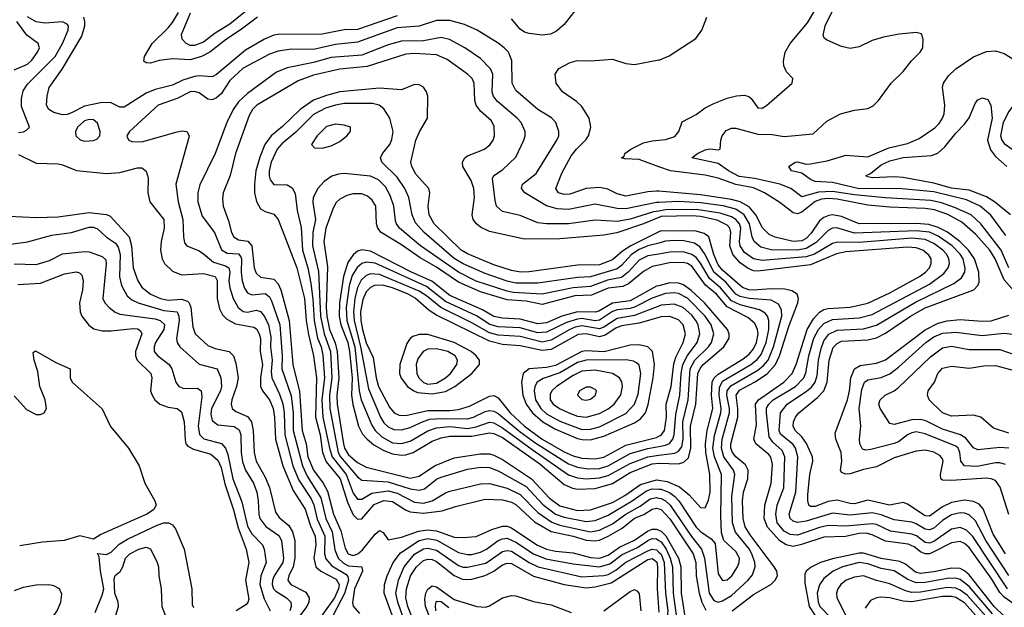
# Model space of a CAD drawing. Header units: inches. Extents: x 884549 to 1028252, y 526810 to 653624.
# Tile 117 of 256: x 947095 to 951570, y 555966 to 558638. Entities that reach past the tile are written whole.
import ezdxf

# ---------------------------------------------------------------- set-up
doc = ezdxf.new("R2010")
doc.units = ezdxf.units.IN
doc.header["$MEASUREMENT"] = 0
doc.layers.add('A9545', color=7, linetype='Continuous')
doc.layers.add('A9555', color=7, linetype='Continuous')

msp = doc.modelspace()

# ---------------------------------------------------------------- linework, layer by layer
at = {"layer": 'A9545', "color": 5}
for points, elevation in [([(948170, 558714.3), (948050, 558618.3), (947983.1, 558576.9), (947930, 558536.4), (947890, 558519.9), (947870, 558521.1), (947850, 558531.4), (947832.8, 558550), (947830.9, 558570), (947870.8, 558669.2)], 2960), ([(949650, 558718.8), (949570, 558616.2), (949534.5, 558585.5), (949507.3, 558572.7), (949470, 558568.1), (949410, 558574.4), (949390, 558580.7), (949370, 558595.6), (949330, 558641.2)], 3020), ([(947090, 558124.8), (947111.5, 558128.5), (947125.1, 558134.9), (947139.6, 558150), (947103.1, 558243.1), (947102.5, 558277.5), (947110, 558314.9), (947130, 558344.8), (947255.5, 558470), (947289.3, 558530), (947314.6, 558590), (947316.4, 558610), (947310, 558617.9), (947288.9, 558628.9), (947210, 558622.4), (947170, 558627.5), (947130, 558650.6)], 3040), ([(948810, 558654.8), (948630, 558593.5), (948570, 558592.2), (948470, 558571.8), (948270, 558571.2), (948250, 558567.5), (948207, 558550), (948120.7, 558499.3), (947990, 558388.1), (947970, 558378.7), (947910, 558382.6), (947890, 558379.2), (947836.7, 558363.3), (947790, 558340.9), (947710, 558321.1), (947670, 558303.9), (947570, 558240.8), (947550, 558239.5), (947510, 558260.4), (947470, 558261.6), (947390, 558244.9), (947330, 558214.5), (947310, 558206.7), (947290, 558205.5), (947250, 558216.2), (947226.4, 558230), (947215.8, 558250), (947219.1, 558290), (947228.1, 558330), (947287.3, 558412.7), (947376.4, 558563.6), (947390.3, 558610), (947391.5, 558630), (947386.9, 558650)], 3020), ([(950000, 557807.3), (949990, 557806.9), (949850, 557777.8), (949810, 557780.2), (949710, 557799.2), (949590, 557774.5), (949538.2, 557778.2), (949490, 557791.2), (949391.4, 557850), (949376.3, 557870), (949380.5, 557890), (949441.8, 557938.2), (949536.3, 558090), (949545, 558110), (949546, 558130), (949532.2, 558170), (949512.3, 558192.3), (949449.3, 558229.3), (949350, 558315.8), (949332.5, 558350), (949332.1, 558452.1), (949315.9, 558490), (949297.1, 558510), (949270, 558531.5), (949174, 558590), (949115.9, 558615.9), (949050, 558634.3), (948990, 558634.9), (948910, 558607.9), (948810, 558601.6), (948630, 558536.2), (948530, 558524.4), (948430, 558502.5), (948330, 558503.9), (948270, 558494.3), (948230, 558481), (948110, 558417.1), (948050, 558362), (948010, 558300.8), (947990, 558282), (947970, 558273.8), (947950, 558276.8), (947910, 558305), (947890, 558310.8), (947870, 558309.9), (947810, 558279.6), (947724.5, 558250), (947594.4, 558130), (947582, 558110), (947583.4, 558103.4), (947590.8, 558090), (947604.7, 558084.7), (947650, 558083.2), (947810, 558128.3), (947832.9, 558132.9), (947854.4, 558130), (947864.4, 558110), (947862.9, 558102.9), (947804.1, 557890), (947815.7, 557810), (947836.7, 557730), (947838.6, 557650), (947843.8, 557623.8), (947854, 557610), (947910, 557586.4), (947930, 557573.3), (947975.2, 557535.2), (948030, 557519.2), (948045, 557510), (948050.3, 557490), (948045.3, 557450), (948050, 557418.9), (948065.4, 557370), (948088.3, 557330), (948110.4, 557310.4), (948130, 557308), (948170, 557316.6), (948190, 557311.9), (948208, 557288), (948225.1, 557250), (948236.6, 557196.6), (948235, 557150), (948242.9, 557090), (948238.1, 557038.1), (948240.1, 557010), (948275.6, 556935.6), (948290.6, 556890.6), (948296.9, 556850), (948299.9, 556750), (948336.9, 556610), (948364.2, 556544.2), (948419, 556459), (948431.8, 556431.8), (948446.8, 556366.8), (948481.4, 556290), (948480.3, 556210), (948486.6, 556186.6), (948514.2, 556154.2), (948576.7, 556116.7), (948586.4, 556106.4), (948589.6, 556089.6), (948571.5, 556028.5), (948519, 555930)], 3040), ([(948174.9, 558650), (948096.7, 558590), (948034.3, 558550), (947958.8, 558490), (947920.9, 558470), (947870, 558455.8), (947790, 558460.1), (947728, 558452), (947690, 558441), (947670, 558441.8), (947658.7, 558450), (947661.8, 558470), (947696.5, 558530), (947770, 558600.7), (947790, 558624.7), (947816.5, 558670)], 2980), ([(947070.2, 558409.8), (947130, 558436), (947150, 558453.4), (947175.9, 558490), (947184.2, 558510), (947178.7, 558530), (947127.7, 558567.7), (947082, 558630)], 3060), ([(950000, 557768), (949976.2, 557763.8), (949870, 557731.1), (949810, 557720.6), (949710, 557727), (949590, 557710.3), (949490, 557709.2), (949450, 557714.6), (949370, 557746.9), (949290, 557766.5), (949262.4, 557790), (949255.2, 557815.2), (949244.3, 557915.7), (949250.6, 557929.4), (949290, 557955.4), (949350, 558012.8), (949386.8, 558090), (949392.8, 558110), (949392.7, 558130), (949374.1, 558170), (949356.5, 558190), (949266.2, 558266.2), (949248.7, 558288.7), (949242.8, 558310), (949245.2, 558390), (949235, 558415), (949190, 558461), (949118.2, 558510), (949047.7, 558547.7), (949010, 558557.6), (948930, 558542.2), (948830, 558539.6), (948770, 558523.6), (948650, 558476.5), (948510, 558465.9), (948430, 558443.3), (948310, 558419.7), (948261.4, 558398.6), (948130, 558302.8), (948090, 558264.3), (948064.6, 558230), (948036.3, 558170), (947983.7, 558030), (947913.3, 557886.7), (947903.9, 557850), (947904.1, 557810), (947924.7, 557744.7), (947979.8, 557670), (948012, 557592), (948037.1, 557577.1), (948090, 557573.2), (948099.9, 557559.9), (948103.4, 557550), (948101.8, 557490), (948105.9, 557450), (948117.1, 557417.1), (948130, 557396), (948150, 557386.3), (948210, 557393.7), (948230, 557377.6), (948239.1, 557359.1), (948276.7, 557250), (948288.4, 557110), (948286.3, 557050), (948327.9, 556927.9), (948338.2, 556850), (948337.9, 556770), (948379.6, 556610), (948401.8, 556561.8), (948463.8, 556463.8), (948486.9, 556370), (948515.2, 556310), (948527.3, 556227.3), (948542.8, 556190), (948566.2, 556166.2), (948590, 556154.6), (948650.1, 556150), (948652.4, 556130), (948616.4, 556050), (948607, 555987), (948610.6, 555970.6), (948638.7, 555938.7)], 3060), ([(950000, 557739.1), (949930, 557709.4), (949808.3, 557668.3), (949750, 557658.2), (949550, 557641), (949390, 557639.5), (949230, 557674.3), (949190, 557694.9), (949170.6, 557710), (949156.3, 557730), (949151.1, 557751.1), (949162.5, 557830), (949158.9, 557870), (949146.2, 557906.2), (949108.7, 557970), (949107.4, 557990), (949118.3, 558010), (949130, 558018.4), (949207.4, 558050), (949233.4, 558070), (949246.7, 558090), (949252.8, 558110), (949252, 558152), (949238.7, 558178.7), (949190, 558222.2), (949169.9, 558250), (949163.5, 558270), (949160.1, 558350), (949150.9, 558370.9), (949130.9, 558390.9), (949037.4, 558457.4), (948990, 558478.4), (948890, 558483.6), (948850, 558480.7), (948674.3, 558425.7), (948550, 558412.7), (948430, 558385.2), (948360.1, 558359.9), (948172.4, 558250), (948153.6, 558230), (948138, 558202), (948075.4, 558030), (948051.2, 557928.8), (948019.8, 557850), (948015.9, 557824.1), (948019.4, 557790), (948043.8, 557723.7), (948057.6, 557670), (948068, 557650), (948090, 557637.6), (948131.6, 557631.6), (948149.7, 557610), (948160.8, 557510), (948170, 557484.8), (948190, 557467.9), (948250, 557457.7), (948270, 557436.2), (948281.4, 557410), (948319.2, 557270), (948336.7, 557070), (948367.2, 556947.1), (948378.7, 556770), (948396.1, 556710), (948405, 556650), (948429.5, 556589.5), (948473.5, 556530), (948493.8, 556493.8), (948521.8, 556390), (948553.9, 556313.9), (948574.6, 556234.6), (948588.4, 556210), (948610, 556201.5), (948631.1, 556208.9), (948653.1, 556226.9), (948710, 556298.1), (948730, 556315.7), (948746.4, 556306.4), (948770, 556272.7), (948830, 556285), (948907.6, 556312.4), (948950, 556318.5), (948990, 556313.8), (949070, 556284.6), (949110, 556283.1), (949170, 556288.5), (949240.1, 556319.9), (949290, 556335.4), (949310, 556334.8), (949330, 556327.4), (949444.9, 556250), (949489.9, 556230.1), (949530, 556221.2), (949610, 556213.1), (949690, 556193.1), (949730, 556190.2), (949770, 556203.7), (949820.6, 556239.4), (949889.3, 556270.7), (949947.8, 556312.2), (949970, 556321.2), (949990, 556322.2), (950000, 556317.5)], 3080), ([(950000, 557857.9), (949990, 557858.7), (949950, 557855.3), (949850, 557835.8), (949810, 557846.1), (949767.8, 557867.8), (949730, 557875.6), (949670, 557870.6), (949594.8, 557845.2), (949570, 557843.1), (949543.5, 557850), (949531.2, 557870), (949559.2, 557940.8), (949601.8, 558018.2), (949625.6, 558050), (949668.4, 558091.7), (949679.9, 558110), (949691.2, 558150), (949683.2, 558190), (949650, 558243.9), (949625.8, 558265.8), (949561.3, 558310), (949532.6, 558350), (949528.2, 558390), (949544.8, 558415.3), (949596.4, 558443.6), (949627.9, 558452.1), (949690.2, 558450.2), (949790, 558457.8), (949850, 558439.1), (949890, 558434.7), (950000, 558454.8)], 3020), ([(950000, 557673.2), (949872.7, 557610), (949835.2, 557584.8), (949790, 557545.9), (949730, 557523.5), (949630, 557522.3), (949410, 557492.1), (949370.6, 557490.6), (949330, 557496.9), (949250, 557523.4), (949130, 557573.5), (949100.8, 557590), (948978.5, 557710), (948956.6, 557750), (948952, 557790), (948959.3, 557850), (948954.7, 557870), (948895.3, 557935.3), (948876.6, 557970), (948872.5, 557990), (948895.6, 558090), (948911.8, 558128.2), (948948.5, 558190), (948949.9, 558290), (948943.7, 558310), (948930, 558331.2), (948910, 558341.1), (948890, 558343.4), (948830, 558318.3), (948730, 558326.3), (948550, 558309.7), (948490, 558293.7), (948430, 558271.4), (948369.7, 558230), (948290, 558153), (948237.4, 558110), (948209.5, 558070.5), (948186.4, 558013.6), (948168.3, 557950), (948161.4, 557890), (948162.7, 557850), (948171.5, 557811.5), (948190, 557777.8), (948210, 557765.4), (948250, 557754.2), (948269.6, 557730), (948354, 557510), (948390, 557370), (948397.1, 557270), (948406.7, 557206.7), (948430.7, 557110), (948443.2, 557010), (948440, 556830), (948460, 556750), (948470.8, 556670), (948488, 556628), (948551, 556550), (948584.1, 556444.1), (948610, 556387), (948630, 556366.3), (948650, 556368.9), (948706.1, 556433.9), (948750, 556451.1), (948790, 556447.4), (948848.8, 556408.8), (948870, 556399.9), (948930, 556394.2), (949015, 556405), (949075.2, 556424.8), (949210, 556457.9), (949290, 556454.8), (949330, 556444.7), (949350, 556433.7), (949435.3, 556355.3), (949510, 556310.3), (949610, 556289.5), (949670, 556271.8), (949710, 556268.2), (949730, 556271.5), (949770, 556289), (949833.6, 556326.4), (949888.9, 556371.1), (949931.2, 556388.8), (949970, 556412.7), (949990, 556416.7), (950000, 556413.5)], 3120), ([(950000, 557622.5), (949950, 557609.5), (949910, 557592.3), (949875.1, 557570), (949830, 557519.9), (949810, 557504.8), (949690, 557468.8), (949630, 557465.9), (949450, 557439.7), (949350, 557440.1), (949310, 557449.2), (949210, 557484.1), (949110, 557528.4), (949070, 557552.8), (948933.4, 557670), (948894.3, 557714.3), (948877.9, 557750), (948863.8, 557830), (948845.3, 557870), (948810, 557921.2), (948741.2, 557990), (948735.3, 558010), (948744.4, 558030), (948777.5, 558070), (948786.7, 558093.3), (948792.3, 558130), (948777.8, 558190), (948750, 558233), (948729.2, 558249.2), (948697.6, 558257.6), (948570, 558257.2), (948530.1, 558250), (948484.9, 558235.1), (948430, 558206.7), (948350, 558126.7), (948286.4, 558073.6), (948264.7, 558050), (948237.5, 557990), (948228.3, 557950), (948228.3, 557928.3), (948232.5, 557910), (948249.2, 557889.2), (948310, 557886.7), (948333, 557873), (948347.2, 557847.2), (948356.5, 557770), (948373.4, 557693.4), (948380.7, 557590), (948403.8, 557510), (948417.9, 557437.9), (948427.6, 557367.6), (948432.9, 557270), (948448.9, 557190), (948464.4, 557150), (948472.7, 557112.7), (948479.8, 557010), (948468.8, 556910), (948472.6, 556830), (948503.8, 556683.8), (948515, 556650), (948579.3, 556570), (948610, 556485.2), (948630, 556457.8), (948650, 556457.4), (948695.5, 556484.5), (948770, 556495), (948810, 556484.4), (948890, 556443.8), (948930, 556440.2), (948969.2, 556450.8), (949030, 556487), (949050, 556493.9), (949190, 556527.2), (949230, 556528.6), (949310, 556507.8), (949370, 556479.4), (949450, 556397), (949513.4, 556353.4), (949550, 556340), (949690, 556310), (949730, 556316.5), (949790, 556346.2), (949849.8, 556390.2), (949914.5, 556425.5), (949960.9, 556459.1), (949990, 556464.8), (950000, 556462.6)], 3140), ([(950000, 557969.3), (949910, 558002.1), (949844.9, 558004.9), (949829.8, 558010), (949842.2, 558017.8), (949846, 558030), (949873.3, 558050), (949930, 558077.4), (949970, 558087), (950000, 558090.3)], 2980), ([(947090, 558025.4), (947170, 557985.9), (947270, 557982.4), (947290, 557978.5), (947352.8, 557952.9), (947490, 557938.3), (947550, 557943.6), (947630, 557965.1), (947650, 557964.7), (947669.4, 557949.4), (947679.1, 557919.1), (947677.8, 557850), (947686.9, 557810), (947750.1, 557730), (947751.8, 557690), (947738.1, 557630), (947734.5, 557590), (947742, 557550), (947752.3, 557530), (947790, 557493.9), (947830, 557478.1), (947930, 557484.2), (947983.9, 557470), (947991.6, 557451.6), (947992.3, 557370), (948003.3, 557323.3), (948016, 557296), (948036.9, 557276.9), (948074.9, 557254.9), (948159.7, 557239.7), (948171.6, 557231.6), (948183.4, 557210), (948188.8, 557188.8), (948188.2, 557130), (948198, 557070), (948189, 557009), (948189.1, 556970), (948197.9, 556950), (948230, 556909), (948246.5, 556870), (948253.1, 556830), (948257.6, 556730), (948291.2, 556610), (948337.3, 556497.3), (948392.4, 556412.4), (948417, 556337), (948438.2, 556290), (948441.3, 556250), (948432, 556190), (948440.8, 556150), (948463.3, 556130), (948533.5, 556093.5), (948546.6, 556070), (948543.3, 556050), (948525, 556010), (948425.2, 555870)], 3020), ([(950000, 557572.1), (949950, 557563.7), (949910, 557545.1), (949860.8, 557490), (949830, 557466.2), (949766, 557454), (949690, 557424.9), (949610, 557419), (949470, 557390), (949338, 557398), (949310, 557404.2), (949170, 557449.7), (949090, 557490.4), (948916.6, 557610), (948821.7, 557690), (948807.2, 557710), (948803.3, 557723.3), (948795.8, 557790), (948779.3, 557839.3), (948757.8, 557877.8), (948726.2, 557910), (948690, 557927.1), (948570, 557938.7), (948543.7, 557936.3), (948513.3, 557926.7), (948478.1, 557901.9), (948449.5, 557870.5), (948429.4, 557830), (948426.8, 557806.8), (948438.6, 557730), (948427.6, 557670), (948425, 557610), (948453.1, 557493.1), (948461.9, 557290), (948478.4, 557210), (948507.1, 557130), (948513.4, 557010), (948502.8, 556930), (948504, 556870), (948542.5, 556670), (948553.1, 556650), (948630, 556559.5), (948650, 556544.6), (948770, 556537.1), (948870, 556504.5), (948910, 556498.2), (948934.4, 556505.6), (948990, 556549.3), (949010, 556558.5), (949130, 556594.3), (949190, 556603.3), (949230, 556601.3), (949270, 556586.9), (949396.2, 556516.2), (949472.9, 556432.9), (949530, 556390.3), (949570, 556376), (949670, 556356.2), (949710, 556361.1), (949770, 556385.7), (949879, 556450), (949943.7, 556496.3), (949970, 556504.5), (950000, 556504)], 3160), ([(950000, 557521.8), (949970, 557515.4), (949930, 557493.1), (949862.5, 557437.5), (949835.5, 557424.5), (949770, 557417), (949694.4, 557385.6), (949618.2, 557381.8), (949470, 557343.1), (949397.4, 557357.4), (949310, 557364.4), (949190, 557400), (949090, 557444), (948990, 557512.6), (948914.9, 557554.9), (948830, 557614.5), (948737.9, 557670), (948722.6, 557690), (948717, 557710), (948712.8, 557790), (948697.2, 557817.2), (948676.2, 557836.2), (948650, 557846.9), (948610, 557846.1), (948581.3, 557838.7), (948550, 557822.2), (948533.5, 557806.5), (948519.3, 557780.7), (948486.1, 557690), (948476.4, 557630), (948494.4, 557514.4), (948488.5, 557330), (948491.1, 557290), (948502.9, 557230), (948528.1, 557168.1), (948537.5, 557130), (948545.2, 557010), (948536.5, 556930), (948537.4, 556890), (948565.9, 556710), (948571.5, 556690), (948590, 556659.6), (948630, 556625.3), (948670, 556603.7), (948870, 556553.9), (948910, 556562.9), (948979.9, 556610), (949070, 556645.9), (949190, 556664.5), (949230, 556663.7), (949250, 556658.6), (949290, 556638.2), (949421.5, 556550), (949502.8, 556462.8), (949550, 556427.4), (949630, 556406.4), (949690, 556409.3), (949790, 556443.3), (949845.9, 556474.1), (949916, 556524), (949990, 556545.9), (950000, 556544.3)], 3180), ([(947044.6, 557744.6), (947170, 557737.8), (947270, 557741.2), (947410, 557761.9), (947490, 557751.6), (947505.3, 557745.3), (947592.8, 557650), (947603, 557610), (947610.7, 557510), (947631.3, 557451.3), (947650, 557421.5), (947689.5, 557390), (947734.7, 557370), (947770, 557362.3), (947830, 557366.6), (947857.5, 557357.5), (947865.3, 557350), (947872.8, 557330), (947881.3, 557241.3), (947891.6, 557210), (947950, 557156.5), (947982.9, 557142.9), (948046.7, 557130), (948066.8, 557110), (948076.8, 557076.8), (948087, 557010), (948079.6, 556970), (948058.5, 556910), (948056.5, 556890), (948060.6, 556870), (948076.4, 556856.4), (948130, 556833.5), (948148.7, 556810), (948156.6, 556770), (948160.8, 556670), (948170, 556630), (948210, 556558.1), (948230, 556510.9), (948258, 556398), (948274.7, 556374.7), (948318.8, 556338.8), (948334.6, 556310), (948345.1, 556270), (948345.2, 556190), (948337.3, 556150), (948317.6, 556110), (948313.4, 556090), (948326.4, 556070), (948395.4, 556035.4), (948410.5, 556010), (948409.3, 555990), (948400.2, 555970), (948344, 555896)], 2980), ([(947010, 557611.3), (947130, 557628), (947241.5, 557658.5), (947330.3, 557669.7), (947410, 557695.2), (947430, 557694.6), (947447.7, 557687.7), (947489, 557649), (947530, 557622), (947542.9, 557602.9), (947551.5, 557570), (947548.1, 557468.1), (947557.8, 557430), (947582.9, 557382.9), (947604, 557364), (947633.2, 557350), (947750, 557315), (947810.1, 557310), (947817.9, 557290), (947819.2, 557270), (947807.4, 557187.4), (947810.1, 557170), (947821.9, 557150), (947910, 557072.1), (947992.1, 557050), (948009.6, 557010), (948012.7, 556970), (948007.1, 556950), (947966.9, 556870), (947964.2, 556844.2), (947970, 556815.2), (947995.4, 556795.4), (948070, 556788.2), (948093, 556773), (948100.2, 556750), (948101.9, 556670), (948107.7, 556627.7), (948120.8, 556590), (948156.9, 556530), (948173.1, 556490), (948179.4, 556450), (948181.1, 556390), (948186.3, 556370), (948213.3, 556333.3), (948273.3, 556293.3), (948284.7, 556270), (948293.2, 556190), (948290.3, 556170), (948251.6, 556110), (948243.9, 556090), (948242.5, 556070), (948248.8, 556050), (948258.9, 556038.9), (948307.5, 556010), (948326.7, 555990), (948328.4, 555970), (948321.9, 555950)], 2960), ([(947070, 557527.8), (947170, 557525.3), (947230, 557543.3), (947290, 557573.9), (947390, 557584.6), (947410, 557582.3), (947470, 557561.6), (947485.7, 557545.7), (947488.3, 557528.3), (947472.8, 557370), (947482, 557350), (947501, 557330), (947528.4, 557308.4), (947550, 557299.2), (947710, 557277.2), (947733.3, 557270), (947752.3, 557252.3), (947750.1, 557230), (947711.9, 557170), (947705.3, 557150), (947706.1, 557130), (947722.3, 557110), (947774.8, 557070), (947786.8, 557050), (947804.7, 556990), (947818.8, 556970), (947841.5, 556961.5), (947903.1, 556963.1), (947919.8, 556950), (947923, 556923), (947906.4, 556790), (947912.6, 556752.6), (947932.3, 556732.3), (948011.4, 556711.4), (948029.8, 556689.8), (948040.3, 556660.3), (948063.6, 556550), (948105.1, 556445.1), (948130, 556334.8), (948150, 556300.1), (948199, 556250), (948206.2, 556230), (948215.7, 556170), (948191.2, 556108.8), (948186, 556070), (948205.2, 556005.2), (948233.4, 555950)], 2940), ([(950000, 557428.2), (949990, 557425.6), (949870, 557359.2), (949790, 557349.6), (949727.6, 557312.4), (949710, 557307.8), (949630, 557310.1), (949559.1, 557290), (949490, 557260.2), (949450, 557255.1), (949370, 557277), (949290, 557280.6), (949250, 557288.6), (949198.1, 557318.1), (949050, 557384.4), (948968.8, 557448.8), (948875.1, 557490), (948690, 557585.7), (948650, 557591.7), (948630, 557584.8), (948610, 557569.1), (948586.5, 557533.5), (948565.8, 557470), (948548.5, 557350), (948547.4, 557290), (948554.9, 557250), (948585.6, 557170), (948593.9, 557130), (948605.2, 557010), (948603.4, 556930), (948608.5, 556888.5), (948634.2, 556790), (948653.3, 556753.3), (948674.6, 556730), (948705, 556705), (948750, 556679.1), (948790, 556664), (948830, 556658.2), (948850, 556659.5), (948883.4, 556670), (948970, 556721.8), (949010, 556737.2), (949050, 556743.9), (949150, 556744.1), (949230, 556759.2), (949250, 556757), (949290, 556738.1), (949459, 556619), (949570, 556524.3), (949607.8, 556507.8), (949630, 556503.3), (949710, 556506.9), (949790, 556529.4), (949870, 556579.5), (949970, 556618.8), (950000, 556621.9)], 3220), ([(950000, 557382), (949970, 557371.5), (949889.5, 557330.5), (949870, 557324.3), (949810, 557318.6), (949790, 557311.3), (949730, 557271.4), (949710, 557269.4), (949650, 557278.9), (949630, 557276.6), (949579.5, 557260.5), (949490, 557217.1), (949450, 557213.4), (949370, 557236.3), (949270, 557241.1), (949232.4, 557252.4), (949170.8, 557290.8), (949030, 557357.1), (948944.4, 557424.4), (948710, 557531.1), (948670, 557536), (948650, 557529.3), (948628.1, 557511.9), (948605.7, 557474.3), (948591.6, 557428.4), (948579.1, 557330), (948581.8, 557270), (948618.1, 557150), (948637.9, 556950), (948646.7, 556910), (948694.6, 556794.6), (948711.1, 556770), (948740.9, 556740.9), (948790, 556714.3), (948830, 556711.5), (948870, 556721.9), (948950, 556768.3), (948990, 556782.3), (949050, 556788.4), (949130, 556779.8), (949170, 556786.5), (949230, 556808), (949250, 556805.6), (949290, 556782.9), (949423.6, 556683.6), (949590, 556569), (949630, 556554.9), (949670, 556550.7), (949730, 556554.4), (949770, 556564.8), (949870, 556619.9), (949949.3, 556650.8), (950000, 556657.6)], 3240), ([(947086.2, 557433.8), (947190, 557439.7), (947297.6, 557482.4), (947350.8, 557490.8), (947366.2, 557486.2), (947376.8, 557476.8), (947383.7, 557450), (947379.9, 557410), (947366.3, 557350), (947369.5, 557309.5), (947377.7, 557290), (947409.3, 557249.3), (947432, 557232), (947470, 557222.8), (947510, 557222.5), (947610, 557233.6), (947631.7, 557231.7), (947644, 557223.9), (947650.6, 557210), (947621.1, 557130), (947620.4, 557110), (947629.4, 557089.4), (947690.1, 557030), (947695.8, 557010), (947689.4, 556950), (947697.1, 556930), (947709.6, 556909.6), (947731.5, 556890), (947770, 556875.7), (947810.4, 556870), (947830, 556854.6), (947842.2, 556810), (947847.2, 556727.2), (947850.5, 556710), (947859.2, 556699.2), (947884.6, 556684.6), (947963, 556663), (947994.9, 556634.9), (948010, 556601.5), (948027.5, 556527.5), (948066.5, 556410), (948087.1, 556327.1), (948123.9, 556230), (948135.9, 556170), (948121.5, 556090), (948136.2, 556003.8), (948132.3, 555987.7), (948123.3, 555976.7), (948078.4, 555950)], 2920), ([(950000, 557335.4), (949890, 557293.5), (949810, 557280), (949750, 557240.5), (949730, 557232.6), (949650, 557245.5), (949620.3, 557239.7), (949591.9, 557228.1), (949510, 557181.1), (949470, 557172), (949370, 557196.9), (949270, 557203.4), (949230, 557213.8), (949150, 557259.1), (949008.9, 557328.9), (948943.1, 557383.1), (948910, 557403.7), (948730, 557478.7), (948690, 557482.1), (948670, 557474.5), (948646.9, 557453.1), (948630, 557420.9), (948618.5, 557370), (948611.5, 557310), (948614.3, 557270), (948644.4, 557150), (948679.7, 556959.7), (948734.9, 556830), (948750, 556805.5), (948770, 556786.9), (948795.1, 556775.1), (948830, 556772.6), (948870, 556783.9), (948928.4, 556811.6), (948959.1, 556820.9), (949010, 556824.9), (949130, 556822.9), (949157, 556830), (949210, 556855.9), (949230, 556861.4), (949250, 556858.7), (949270, 556847.3), (949370, 556763.4), (949435.7, 556715.7), (949590, 556618.7), (949630, 556603.7), (949676.5, 556596.5), (949730, 556598), (949770, 556609.4), (949870, 556665.2), (949950, 556688.4), (950000, 556697.4)], 3260), ([(950000, 557283.7), (949910, 557258.5), (949830, 557245.6), (949804.6, 557235.4), (949756.3, 557203.7), (949730, 557196), (949670, 557209), (949633.1, 557206.9), (949510, 557138.1), (949470, 557133.4), (949370, 557155.5), (949290, 557161.6), (949230, 557175.9), (948990, 557294.9), (948956.4, 557316.4), (948891.9, 557371.9), (948860.1, 557390), (948790, 557418.9), (948750.1, 557430), (948710, 557430.5), (948690, 557420.6), (948670, 557400.4), (948654.8, 557365.2), (948643.6, 557310), (948644.9, 557270), (948653, 557230), (948670, 557168.5), (948701.5, 557101.5), (948715, 557010), (948725.7, 556970), (948775.9, 556875.9), (948797, 556850), (948819.6, 556839.6), (948850, 556837.7), (948950, 556861.1), (949050, 556861.2), (949090, 556866), (949139.8, 556880.2), (949230, 556926.9), (949250, 556928.5), (949270, 556919.2), (949324.8, 556850), (949390, 556789.2), (949470, 556731.2), (949570, 556673.4), (949610, 556655.2), (949650, 556644), (949710, 556640.8), (949750, 556649.1), (949850, 556703.5), (949990, 556738.7), (950000, 556744)], 3280), ([(947070, 556927.3), (947125.2, 556865.2), (947170, 556842.8), (947190, 556842.3), (947206.6, 556850), (947216.9, 556870), (947209.8, 556910), (947186, 556970), (947177.8, 557037.8), (947160.5, 557090), (947155.3, 557124.7), (947167.2, 557132.8), (947259.2, 557079.2), (947324.2, 557050), (947323.5, 557010), (947333.8, 556990), (947470, 556868.9), (947507.9, 556787.9), (947589.3, 556690), (947637.1, 556610), (947664.1, 556530), (947709.2, 556450), (947714.3, 556430), (947703.6, 556410), (947672.7, 556390), (947463.3, 556296.7), (947430, 556275.4), (947368.2, 556291.8), (947297.3, 556270), (947198.2, 556261.8), (947094.6, 556245.4)], 2880), ([(947438.1, 555941.9), (947470, 556020.7), (947477.1, 556050), (947461.9, 556130), (947455.6, 556195.6), (947448.8, 556211.2), (947490, 556207), (947510, 556217.3), (947546.5, 556253.5), (947584.3, 556275.7), (947719.6, 556340.4), (947750, 556349.6), (947770.6, 556350.6), (947790, 556340.6), (947802.8, 556322.8), (947841.6, 556230), (947877.3, 556050), (947879.1, 555979.1), (947885.1, 555965.1)], 2880), ([(948787.9, 555930), (948751.7, 556030), (948752.8, 556070), (948765.6, 556110), (948792.3, 556170), (948826.2, 556213.8), (948909.9, 556270), (948950, 556278.9), (948990.9, 556270.9), (949090, 556214.8), (949130, 556206.4), (949150, 556206.8), (949190, 556216.4), (949216.7, 556230), (949270, 556269.4), (949290, 556278.1), (949310, 556279.8), (949350, 556263), (949430.4, 556209.6), (949486, 556186), (949610, 556164), (949730, 556150.8), (949776.5, 556163.5), (949833.2, 556206.8), (949902.5, 556237.5), (949950, 556269.8), (949970, 556278.7), (949990, 556277.6), (950000, 556270.4)], 3060), ([(947532.2, 555930), (947543.4, 555970), (947541.7, 555990), (947527.5, 556030), (947524.5, 556095.5), (947529.3, 556110.7), (947550.8, 556129.2), (947562.9, 556150), (947576.1, 556190), (947594.6, 556210), (947636.9, 556230), (947670, 556239.4), (947690, 556231.6), (947720.2, 556170), (947725, 556150), (947726.4, 556110), (947738.3, 556050), (947740.1, 555970), (947756.4, 555930)], 2860), ([(948849, 555890), (948813.8, 555990), (948805, 556030), (948815.8, 556090), (948841.8, 556150), (948890, 556207.1), (948930, 556231.7), (948950, 556235.6), (948990, 556226.1), (949090, 556155.9), (949110, 556148.9), (949130, 556148.1), (949212.8, 556167.2), (949290, 556219.3), (949310, 556224.6), (949330, 556221.4), (949410.4, 556170.4), (949450.7, 556150.7), (949650, 556104.7), (949750, 556110.7), (949770, 556115.5), (949805.1, 556134.9), (949850, 556170.8), (949950, 556223.7), (949970, 556230.7), (949990, 556227.1), (950000, 556217.6)], 3040), ([(948898.6, 555870), (948859.7, 555970), (948850.2, 556010), (948852.3, 556050), (948871, 556109), (948897.6, 556150), (948930, 556178.6), (948950, 556184.8), (948970, 556183.6), (948990, 556175.2), (949070, 556111.5), (949110, 556092.8), (949150, 556094.5), (949210, 556111.5), (949250, 556129.8), (949290, 556158.8), (949310, 556167.5), (949330, 556165.4), (949430, 556108), (949569.2, 556069.2), (949670, 556054.7), (949710, 556059.1), (949782.6, 556077.4), (949950, 556182.9), (949970, 556187.5), (949980.8, 556180.8), (949990.8, 556170.8), (949993.9, 556150), (949991.8, 556050), (950000, 555943.7)], 3020), ([(947057.5, 555750), (947153.2, 555830), (947230, 555901.7), (947265.4, 555950), (947281.1, 555990), (947285.6, 556025.6), (947276.2, 556050), (947250, 556064.3), (947227.6, 556067.6), (947170, 556066.1), (947110, 556056.2), (947070, 556040.4)], 2920), ([(948978, 555870), (948938.8, 555970), (948936.3, 556003.7), (948941.5, 556030), (948950.6, 556049.4), (948970, 556063.1), (948990, 556059.9), (949070, 556002.3), (949172.7, 555970), (949212.5, 555967.5), (949230, 555973), (949290, 556009.3), (949330, 556019.9), (949350, 556018.7), (949430, 555992.4), (949510, 555977.9), (949601.9, 555941.9)], 2980), ([(949750, 555949.4), (949870, 556038.7), (949890, 556046.9), (949900.6, 556040.6), (949910, 556028.4), (949917.3, 555950)], 2980), ([(948986.3, 555950), (948984.1, 555975.9), (948990, 555994.6), (949010, 555992.1), (949045.9, 555965.9)], 2960)]:
    msp.add_lwpolyline(points, dxfattribs=dict(at, elevation=elevation))
for points, elevation in [([(947410, 558183.8), (947390, 558177.9), (947357.3, 558150), (947348.2, 558130), (947349.7, 558109.7), (947370, 558091.9), (947390, 558086), (947430, 558089.1), (947444.8, 558095.3), (947459.5, 558110), (947460.4, 558130), (947447.8, 558167.8), (947430, 558182.4)], 3040), ([(948530, 558163.2), (948490, 558151.9), (948446.2, 558110), (948420.4, 558070), (948434.6, 558054.6), (948470, 558054.3), (948510, 558063.8), (948550, 558084.7), (948581.1, 558110), (948598.7, 558130), (948598, 558150), (948570, 558158.7)], 3160), ([(948910, 557207.3), (948882.2, 557197.8), (948870, 557187.9), (948855, 557165), (948822.5, 557070), (948820.6, 557030), (948828, 557008), (948857.8, 556970), (948885.5, 556950), (948903.3, 556943.3), (948970, 556936.2), (949030, 556948), (949071.9, 556970), (949150.4, 557030), (949185, 557070), (949184.3, 557090), (949169.9, 557110), (949146.3, 557130), (949070.1, 557169.9), (948950, 557206.2)], 3320), ([(949910, 557159), (949870, 557158.3), (949751.7, 557128.3), (949670, 557131.9), (949650, 557128.7), (949530, 557065.6), (949490, 557056.7), (949410, 557050.9), (949383.7, 557030), (949375.1, 556990), (949382.3, 556930), (949396.4, 556890), (949425.4, 556850), (949472.9, 556810), (949530, 556776.8), (949630, 556733.5), (949651.6, 556728.4), (949690, 556727.8), (949750, 556744.4), (949890, 556805.6), (949916.2, 556823.8), (949938.7, 556850), (949951.6, 556888.4), (949974.7, 557010), (949980.6, 557070), (949971.5, 557130), (949950, 557149.9)], 3320), ([(948990, 557142.1), (948950, 557140.1), (948928.9, 557130), (948904.6, 557095.4), (948897, 557070), (948899.5, 557030), (948908.9, 557008.9), (948930, 556987.6), (948950, 556980.5), (948990, 556985), (949030, 557009.1), (949052.5, 557030), (949081.7, 557070), (949084.2, 557090), (949073.4, 557110), (949041, 557130)], 3340), ([(949850.9, 557090.9), (949670, 557090.6), (949630, 557078.9), (949550, 557031.7), (949473.5, 557006.5), (949447.4, 556990), (949436.5, 556970), (949432.8, 556950), (949438.5, 556910), (949463.1, 556870), (949490, 556845.6), (949550, 556811.8), (949650, 556775), (949690, 556775.8), (949730, 556786.2), (949850, 556847.3), (949889.5, 556890), (949905.2, 556934.8), (949918.3, 557030), (949910, 557067.4), (949898.4, 557078.4), (949885.4, 557085.4)], 3340), ([(949710, 557044.2), (949650, 557039.3), (949610, 557020.9), (949534.1, 556970), (949513.3, 556950), (949506, 556934), (949506.6, 556910), (949519.6, 556890), (949548.3, 556870), (949590.2, 556850), (949630, 556835.9), (949670, 556831), (949730, 556847.4), (949770, 556868.6), (949797.3, 556890), (949827.5, 556932.5), (949834.9, 556970), (949831.4, 556991.4), (949820.9, 557010), (949789.3, 557029.3)], 3360), ([(949690, 556967), (949670, 556966.5), (949638.6, 556950), (949630.2, 556930), (949650, 556910.3), (949670, 556907.9), (949690, 556912.9), (949712.3, 556930), (949716.5, 556950), (949710, 556957.2)], 3380)]:
    msp.add_lwpolyline(points, close=True, dxfattribs=dict(at, elevation=elevation))
at = {"layer": 'A9555', "color": 5}
for points, elevation in [([(950000, 558090.3), (950030, 558093.6), (950072.6, 558107.4), (950090.9, 558129.1), (950106.2, 558173.8), (950170, 558207.1), (950210, 558237.7), (950250, 558257.3), (950310, 558281.6), (950352.2, 558292.2), (950390, 558294.4), (950408.3, 558288.3), (950419, 558279), (950450, 558237.4), (950470, 558235.8), (950490, 558247.2), (950606, 558350), (950609.3, 558370), (950580.7, 558400.7), (950568.5, 558428.5), (950566.6, 558450), (950574.2, 558490), (950596.3, 558530), (950675.6, 558624.4), (950737.3, 558730)], 2980), ([(951590.5, 557510), (951556.4, 557590), (951464.2, 557710), (951419.2, 557750), (951344.4, 557784.3), (951285.4, 557805.4), (951236.2, 557816.2), (951030, 557827.9), (950890, 557841.3), (950790, 557856.6), (950725.9, 557854.1), (950650, 557832.3), (950599.1, 557870), (950550, 557889.6), (950436.1, 557916.1), (950364.9, 557924.9), (950316.9, 557950), (950270, 557984.4), (950149.6, 558010), (950175.4, 558030), (950210, 558046.4), (950231.3, 558051.3), (950270, 558045.7), (950278, 558050), (950281.2, 558090), (950288, 558110), (950305.7, 558134.3), (950330, 558145.1), (950350, 558144.4), (950450, 558116.8), (950515.3, 558115.3), (950570, 558106.7), (950700.9, 558119.1), (950763.5, 558176.5), (950826, 558210), (950890, 558227.3), (950950, 558234.9), (950973.6, 558246.4), (950998.3, 558270), (951055.6, 558350), (951110, 558402.2), (951149, 558451), (951187.9, 558490), (951199.8, 558510), (951202, 558550), (951193.2, 558573.2), (951170, 558580.4), (951092.6, 558572.6), (951021.8, 558558.2), (950970, 558542.8), (950910, 558514), (950870, 558507.1), (950830, 558516.8), (950764.8, 558544.8), (950752.6, 558552.6), (950746.2, 558566.2), (950756.6, 558610), (950813.7, 558726.3)], 2960), ([(950000, 558454.8), (950004.4, 558455.6), (950046.1, 558473.9), (950167.7, 558552.3), (950195.2, 558590), (950218, 558650)], 3020), ([(951577.3, 557657.3), (951508.4, 557748.4), (951461.1, 557790), (951398.4, 557818.4), (951250, 557855.7), (951089.3, 557870.7), (950910, 557869), (950790, 557897.5), (950710, 557902.9), (950690, 557910.9), (950650, 557940.8), (950602.6, 557950), (950591.1, 557970), (950619.5, 557990), (950630, 557991.9), (950670, 557981), (950690, 557982.6), (950764.3, 557995.7), (950850, 558022.6), (950950, 558014.3), (951045.2, 558054.8), (951130, 558075.4), (951182.8, 558097.2), (951254.5, 558145.5), (951274.7, 558165.3), (951289.9, 558190), (951296.6, 558210), (951300.5, 558250), (951289.8, 558330), (951294.5, 558350), (951316.8, 558383.2), (951350, 558414.6), (951430.6, 558469.4), (951490, 558493.4), (951530, 558496.5), (951570, 558483.6), (951710, 558397.4)], 2940), ([(951597.9, 557750), (951526.2, 557810), (951490, 557831.9), (951410, 557862.3), (951330, 557872.6), (951250, 557895), (951110, 557920.4), (951070, 557924), (950970, 557918.8), (950944.4, 557924.4), (950941.6, 557930), (950961.6, 557938.4), (951010, 557978.1), (951050, 557996.7), (951110, 558011.1), (951239.5, 558020.5), (951268.7, 558031.3), (951300.4, 558059.6), (951350, 558121.8), (951390, 558163.5), (951410, 558192.2), (951439.6, 558260.4), (951450, 558273.4), (951470, 558282.2), (951495.4, 558275.4), (951509.3, 558249.3), (951514.6, 558190), (951493.5, 558090), (951506.7, 558046.7), (951530, 558015.3), (951581.9, 557970)], 2920), ([(951626.4, 557390), (951570, 557454.7), (951527.9, 557550), (951505.1, 557590), (951441.5, 557661.5), (951377.5, 557717.5), (951312.9, 557752.9), (951252.9, 557772.9), (951210, 557779.2), (951050, 557785.4), (950950, 557795), (950810, 557821.6), (950770, 557825), (950738.6, 557821.4), (950710, 557811.4), (950650, 557762.1), (950630, 557754.6), (950610, 557760.5), (950550, 557807.1), (950480.9, 557850), (950430, 557873.7), (950350, 557888.7), (950270, 557917.4), (950210, 557930.7), (950053.1, 557950), (950000, 557969.3)], 2980), ([(951576, 556210), (951519.2, 556299.2), (951474, 556414), (951455.4, 556435.4), (951430, 556448), (951390, 556452.9), (951330, 556442.6), (951290, 556422.3), (951230, 556380.6), (951210, 556381.5), (951130, 556435.5), (951110, 556442.2), (951048.8, 556431.2), (950950, 556452.9), (950890, 556437.4), (950870, 556437.9), (950810, 556453.4), (950770, 556447.4), (950710, 556424.3), (950690, 556424.5), (950682, 556430), (950676.9, 556450), (950677.7, 556477.7), (950686.1, 556570), (950699.1, 556630), (950698.3, 556650), (950671.5, 556711.5), (950650, 556740.7), (950619.7, 556770), (950610.8, 556790), (950612.5, 556810), (950621.1, 556830), (950636.7, 556850), (950720.6, 556919.4), (950749.1, 556950.9), (950765.4, 556990), (950773.7, 557090), (950792.9, 557147.1), (950810, 557166), (950830, 557175.8), (950950, 557181.6), (950990, 557191.8), (951030, 557211.9), (951143.8, 557290), (951210, 557327.3), (951431.3, 557410), (951450, 557428.7), (951455.2, 557444.8), (951454.9, 557490), (951435.1, 557550), (951407.9, 557590), (951367.7, 557630), (951311.4, 557671.4), (951270, 557693.8), (951227.3, 557707.3), (951170, 557711.3), (950910, 557710), (950830, 557742.6), (950790, 557750.2), (950772, 557748), (950750, 557738.9), (950730, 557723.3), (950693, 557667), (950670, 557642.6), (950650, 557632.1), (950610, 557629.3), (950528.6, 557648.7), (950501.1, 557661.1), (950471.8, 557691.8), (950440.5, 557750), (950410, 557787.3), (950370, 557809.7), (950330, 557820.5), (950190, 557842), (950000, 557857.9)], 3020), ([(951590, 556110.7), (951486, 556270), (951438.6, 556358.6), (951410, 556385.9), (951390, 556393.7), (951370, 556395.7), (951330, 556386.8), (951290, 556361.1), (951250, 556325.4), (951230, 556318.3), (951210, 556321.9), (951170, 556346.2), (951150, 556352.6), (951070, 556364.2), (951010, 556387.1), (950970, 556395.4), (950870, 556385), (950790, 556394), (950670, 556357.1), (950630, 556351.4), (950610, 556358.1), (950597.5, 556370), (950592, 556390), (950622.8, 556490), (950632.2, 556650), (950621.4, 556690), (950610, 556705.9), (950552.9, 556752.9), (950547.5, 556770), (950553.2, 556850), (950583.2, 556890), (950671.6, 556948.4), (950693.2, 556966.8), (950710.1, 556989.9), (950719.3, 557020.7), (950725.9, 557090), (950737, 557143), (950750, 557178.5), (950772.6, 557207.4), (950810, 557225.9), (950930, 557231.6), (950990, 557248.7), (951166.6, 557353.4), (951341.4, 557438.6), (951375.6, 557464.4), (951390.2, 557489.8), (951392.9, 557507.1), (951382.9, 557550), (951370, 557571.3), (951333.5, 557610), (951270, 557654.4), (951230, 557671.7), (951170, 557678.2), (950890, 557666.7), (950808.8, 557691.2), (950790, 557689.5), (950770, 557679), (950714.9, 557625.1), (950670, 557598.2), (950630, 557590.7), (950510, 557592.1), (950463.6, 557603.6), (950433, 557630), (950423.4, 557650), (950412.3, 557710), (950388.4, 557750), (950350, 557775.7), (950291.9, 557791.9), (950190, 557805.9), (950090, 557810.8), (950000, 557807.3)], 3040), ([(951584.5, 556050), (951427.4, 556287.4), (951397.6, 556317.6), (951370, 556328.3), (951330, 556321.4), (951250, 556265.9), (951230, 556257.1), (951210, 556260.1), (951170.7, 556290.7), (951150, 556299.2), (951052.3, 556312.3), (950990, 556342), (950970, 556345.3), (950850, 556335.5), (950770, 556338.3), (950730, 556329), (950630, 556294.4), (950597.1, 556297.1), (950570, 556312.6), (950538.2, 556350), (950531.1, 556390), (950538.3, 556430), (950568.7, 556510), (950572.2, 556650), (950559.8, 556679.8), (950517.4, 556717.4), (950501.1, 556741.1), (950488.5, 556850), (950490, 556871.5), (950500.1, 556890), (950519.2, 556910), (950620.9, 556970), (950658.3, 557010), (950667.9, 557032.1), (950682, 557110), (950704.4, 557190), (950725.2, 557230), (950750, 557256.5), (950790, 557274.3), (950910, 557282.3), (950970, 557297), (951230, 557435.1), (951295.6, 557484.4), (951315.2, 557510), (951320.9, 557530), (951318.4, 557550), (951308.5, 557570), (951291, 557590), (951250, 557620.6), (951210, 557638.5), (951150, 557644.2), (950910, 557624.9), (950813.1, 557626.9), (950790, 557619.8), (950707.7, 557572.2), (950670, 557559.2), (950470, 557543.3), (950430, 557550.6), (950390, 557579.1), (950369.4, 557610), (950366.4, 557630), (950373, 557690), (950367.2, 557710), (950350, 557730), (950330, 557742.1), (950278.5, 557758.5), (950170, 557775.2), (950030, 557773.3), (950000, 557768)], 3060), ([(951610, 555983.5), (951570, 556013), (951550, 556033.9), (951513.6, 556093.6), (951410, 556238.2), (951390, 556256.8), (951370, 556265.5), (951330, 556259.9), (951244.4, 556215.6), (951230, 556209.7), (951210, 556209.3), (951190, 556218.5), (951161.1, 556241.1), (951133.5, 556253.6), (951030, 556267.1), (950970, 556296.2), (950942.8, 556302.8), (950910, 556302.1), (950848.4, 556288.4), (950750, 556284.5), (950648.7, 556251.3), (950610, 556243.4), (950578.9, 556250), (950550, 556268.1), (950494.5, 556330), (950479.2, 556370), (950481.1, 556430), (950510.8, 556530), (950516.7, 556616.7), (950508.8, 556648.8), (950500.6, 556660.6), (950440.1, 556710), (950432.2, 556730), (950444.2, 556795.8), (950439.5, 556890), (950452.6, 556910), (950568.2, 556990), (950605.5, 557030), (950623.5, 557070), (950674.4, 557230), (950702.6, 557277.4), (950730, 557307.7), (950750, 557320.1), (950770, 557325), (950870, 557331.4), (950950, 557349.1), (951050, 557395.5), (951184.6, 557470), (951211.8, 557490), (951229.4, 557510), (951238.4, 557530), (951237.6, 557550), (951227.5, 557567.5), (951200.2, 557590), (951170, 557600.2), (951130, 557603.9), (950850, 557582.9), (950807.1, 557572.9), (950690, 557522.6), (950450, 557494.7), (950430, 557496.5), (950406.3, 557506.3), (950370, 557532.8), (950335.8, 557570), (950323.2, 557610), (950327.5, 557670), (950322.3, 557690), (950310, 557703.7), (950265.7, 557725.7), (950190, 557742.6), (950150, 557745.8), (950010, 557743.3), (950000, 557739.1)], 3080), ([(950333.8, 555950), (950430, 556023.8), (950508.5, 556070), (950529.2, 556090), (950539.8, 556110), (950535.9, 556130), (950523.6, 556150), (950415.1, 556295.1), (950392.4, 556332.4), (950383, 556370), (950380.2, 556450), (950385.4, 556490), (950404.6, 556550), (950405.9, 556590), (950393.9, 556613.9), (950350, 556651), (950334.6, 556670), (950327.4, 556690), (950326.8, 556710), (950358.7, 556830), (950358.7, 556870), (950350.7, 556930), (950367, 556953), (950434.2, 556990), (950491.6, 557028.4), (950529.7, 557070.3), (950548.3, 557110), (950592.6, 557247.4), (950632.1, 557350), (950634.7, 557370), (950628.4, 557390), (950604.8, 557404.8), (950572.3, 557412.3), (950510, 557414.9), (950430, 557408.2), (950409.3, 557409.3), (950379.7, 557419.7), (950290, 557499.8), (950270, 557523.9), (950250.4, 557570), (950227.5, 557650), (950206.5, 557666.5), (950170, 557676.1), (950010, 557678.2), (950000, 557673.2)], 3120), ([(950000, 556462.6), (950010, 556460.4), (950030, 556449.8), (950051.9, 556430), (950148.1, 556288.1), (950193.9, 556230), (950207.3, 556190), (950229.1, 556030), (950250, 555996.6), (950270, 555989.7), (950290, 555996), (950330, 556019.3), (950405.3, 556090), (950426.1, 556113.9), (950437.7, 556150), (950436.6, 556170), (950422.9, 556210), (950410, 556232.6), (950348.3, 556308.3), (950334.8, 556350), (950331.6, 556470), (950345.1, 556570), (950339, 556590), (950295.4, 556650), (950284, 556690), (950287.2, 556730), (950321.3, 556850), (950321.6, 556870), (950309.6, 556930), (950310.6, 556950), (950326.8, 556973.2), (950450, 557044.5), (950475.1, 557064.9), (950496.1, 557090), (950521.7, 557150), (950558.7, 557290), (950558.1, 557318.1), (950544.1, 557344.1), (950510, 557362.9), (950409.8, 557370.2), (950370, 557379.8), (950350.6, 557390.6), (950304.2, 557444.2), (950250.2, 557490.2), (950210, 557570.4), (950185.5, 557605.5), (950162.3, 557622.3), (950112.8, 557632.8), (950070, 557634.5), (950030, 557630.2), (950000, 557622.5)], 3140), ([(950000, 556504), (950010, 556503.9), (950048.6, 556488.6), (950073.2, 556470), (950090.9, 556450), (950170, 556330.9), (950190, 556310.1), (950237.7, 556277.7), (950256.5, 556256.5), (950270, 556118), (950290, 556088.8), (950310, 556091.7), (950331.9, 556110), (950357.5, 556150), (950365, 556170), (950366.1, 556190), (950350, 556219.9), (950294.9, 556270), (950285.4, 556305.4), (950281, 556381), (950285.4, 556570), (950252.2, 556650), (950245.7, 556690), (950252.3, 556747.7), (950281.9, 556850), (950283.9, 556870), (950273.8, 556930), (950274.9, 556965.1), (950290, 556993.9), (950418.5, 557070), (950446.8, 557093.2), (950464.9, 557115.1), (950487.9, 557170), (950500, 557230), (950500.4, 557270), (950494.5, 557290), (950483.8, 557303.8), (950458.1, 557318.1), (950370, 557341.2), (950330, 557359.8), (950279.5, 557419.5), (950230, 557461), (950190, 557531), (950170, 557556.8), (950150, 557571), (950110, 557581.9), (950050, 557580.6), (950000, 557572.1)], 3160), ([(950000, 556544.3), (950038.4, 556538.4), (950093.4, 556513.4), (950137, 556477), (950190, 556419.3), (950210, 556417.8), (950226.2, 556453.8), (950232.9, 556490), (950231.5, 556570), (950213, 556670), (950212, 556710), (950219.3, 556770), (950244.6, 556870), (950239.2, 556930), (950242.8, 556990), (950251.8, 557010), (950270, 557026.9), (950383.6, 557096.4), (950410, 557117.9), (950430, 557141.7), (950444, 557170), (950451.2, 557210), (950449, 557230), (950436.9, 557256.9), (950404.6, 557284.6), (950310, 557332.1), (950261.5, 557390), (950211.4, 557431.4), (950150, 557516.7), (950130, 557529.4), (950110, 557534.5), (950048, 557532), (950000, 557521.8)], 3180), ([(950000, 556621.9), (950002.1, 556622.1), (950090, 556618.6), (950114.2, 556625.8), (950134.6, 556645.4), (950145.3, 556690), (950144.2, 556790), (950168.6, 556890), (950177.6, 557030), (950187.6, 557052.5), (950201.9, 557070), (950295.8, 557150), (950318.8, 557190), (950320.1, 557210), (950312.5, 557230), (950207.1, 557350), (950147.3, 557407.3), (950112.6, 557432.6), (950090, 557439.8), (950050, 557441.3), (950000, 557428.2)], 3220), ([(950000, 556657.6), (950072.6, 556667.4), (950090, 556676.6), (950103.7, 556696.3), (950109.8, 556730), (950108.3, 556810), (950133.4, 556910), (950142.1, 557050), (950164.1, 557090), (950225.3, 557150), (950239.9, 557170), (950249.9, 557210), (950237.2, 557250), (950210.4, 557290), (950130, 557371.3), (950090, 557392.8), (950070, 557396.1), (950030, 557392.5), (950000, 557382)], 3240), ([(950000, 556697.4), (950030, 556702.8), (950048.5, 556711.5), (950063.7, 556730), (950069.1, 556750.9), (950076.5, 556843.5), (950096, 556930), (950101.6, 557030), (950108.2, 557070), (950129.5, 557110.5), (950173.5, 557170), (950186.7, 557210), (950178.9, 557250), (950168.3, 557270), (950150, 557293.9), (950110, 557329), (950070, 557344.9), (950010, 557339.2), (950000, 557335.4)], 3260), ([(951590, 556388), (951552.1, 556512.1), (951530, 556542.4), (951510.8, 556550.8), (951490, 556553), (951330, 556542.1), (951290, 556544.5), (951282.4, 556550), (951279.4, 556570), (951292.8, 556630), (951290, 556640.5), (951277.1, 556657.1), (951250, 556671.1), (951210, 556680.6), (951170, 556675.9), (951070, 556645.5), (950990, 556604.6), (950930, 556593.1), (950870, 556573), (950850, 556571.4), (950830, 556578.8), (950824.9, 556590), (950831, 556631), (950829.2, 556670), (950804.8, 556730), (950801.5, 556758.5), (950856.7, 556910), (950866.5, 556950), (950872, 557010), (950890, 557051.1), (950914.7, 557065.3), (950990, 557076.8), (951030, 557091.1), (951210, 557227.2), (951270, 557257.9), (951310, 557268), (951370, 557275.2), (951470, 557266.7), (951510, 557269.4), (951590, 557294)], 2980), ([(950000, 556744), (950010.5, 556749.5), (950024.9, 556770), (950035.1, 556830), (950033.7, 556890), (950056.2, 556970), (950067.3, 557072.7), (950076.6, 557103.4), (950111.2, 557170), (950120.6, 557210), (950110.7, 557250), (950090, 557273.1), (950050, 557288.6), (950010, 557286.5), (950000, 557283.7)], 3280), ([(951575.2, 556615.2), (951550, 556623.3), (951530, 556623.3), (951446.2, 556606.2), (951389.9, 556609.9), (951372.2, 556630), (951367.9, 556670), (951359.7, 556690), (951350, 556699.2), (951210, 556754.7), (951170, 556763.3), (951150, 556759.6), (951130, 556749.9), (951090, 556719.3), (951070, 556711.4), (950963.3, 556683.3), (950941.3, 556681.3), (950925.7, 556685.7), (950913.8, 556710), (950911.9, 556730), (950918.5, 556790), (950911, 556870), (950922.8, 556957.2), (950935.2, 556990), (950950, 557001.2), (951010, 557011.5), (951050, 557027), (951090, 557057.9), (951213.7, 557170), (951250, 557195.3), (951290, 557211.9), (951350, 557216.6), (951470, 557201.3), (951570, 557212), (951635.3, 557204.7)], 2960), ([(951590, 556689.6), (951550, 556692.6), (951450, 556682.2), (951430, 556691.6), (951395.1, 556735.1), (951371.1, 556751.1), (951290, 556776.1), (951213.5, 556813.5), (951190, 556820.4), (951150, 556819.2), (951070, 556797.6), (951050, 556801.4), (951005.7, 556870), (951000.6, 556890), (951005.5, 556910), (951028.5, 556930), (951069.6, 556950.4), (951090, 556966.1), (951235.3, 557104.7), (951290, 557145.2), (951330, 557153.9), (951410, 557139.1), (951550, 557137.7), (951689.1, 557090)], 2940), ([(951590, 556758), (951521.1, 556781.1), (951463.7, 556830), (951430, 556839.5), (951330, 556835.4), (951289.8, 556850), (951228.4, 556910), (951220.4, 556930), (951223.8, 556950), (951252.2, 556990), (951268.1, 557030), (951290, 557053.6), (951330, 557062.4), (951410, 557053.5), (951476.4, 557063.6), (951530, 557065.6), (951621.7, 557041.7)], 2920), ([(950000, 556413.5), (950010.2, 556410.2), (950050, 556369), (950156.4, 556210), (950167.6, 556170), (950170.1, 556110), (950183.4, 556030), (950195, 555990), (950212.8, 555952.8)], 3120), ([(950000, 556317.5), (950010, 556312.9), (950031, 556291), (950090, 556190), (950099.3, 556150), (950101.1, 556030), (950124.6, 555884.6)], 3080), ([(950000, 556270.4), (950010, 556263.2), (950033.4, 556230), (950051.2, 556190), (950061.8, 556150), (950065.4, 556030), (950078, 555930)], 3060), ([(950000, 556217.6), (950010, 556208.1), (950023.9, 556170), (950030.4, 556030), (950040.3, 555950), (950036.8, 555910), (950007.9, 555830), (950000, 555787.1)], 3040), ([(951568.1, 555928.1), (951524.8, 555970), (951410, 556113.7), (951390, 556132.1), (951370, 556143), (951330, 556144.8), (951250, 556127.2), (951190, 556120), (951165.8, 556125.8), (951121.8, 556161.8), (951094.6, 556174.6), (951010, 556188.3), (950930, 556212.4), (950910, 556212.6), (950790, 556187.3), (950734.5, 556170), (950691.8, 556148.2), (950670.2, 556130), (950663.1, 556116.9), (950663.5, 556076.5), (950683.6, 555970), (950708.4, 555930)], 3120), ([(951515.9, 555935.9), (951410, 556061.2), (951370, 556092), (951350, 556098.7), (951310, 556097.3), (951210, 556079.2), (951170, 556078.2), (951132, 556092), (951070, 556132.4), (951010, 556143), (950950, 556163.9), (950910, 556170.4), (950835, 556150), (950792.5, 556130), (950750, 556096.4), (950730, 556068.9), (950720.2, 556030), (950723.5, 555990), (950731.9, 555970), (950780.4, 555920.4)], 3140), ([(951510, 555898), (951401.4, 556021.4), (951370, 556044.7), (951350, 556052.7), (951310, 556055.9), (951190, 556034.7), (951150, 556033.9), (951121.5, 556041.5), (951050, 556072.7), (950990, 556087.6), (950930, 556108.9), (950890, 556103.7), (950851.3, 556090), (950827, 556070), (950814.1, 556050), (950808.1, 556030), (950809.4, 556010), (950850, 555928.6)], 3160), ([(951500.9, 555860.8), (951390, 555986.2), (951350, 556011), (951330, 556015.6), (951290, 556015), (951150, 555990.6), (951110, 555994.4), (951050, 556009.6), (951008.1, 556011.9), (950990, 556009.4), (950962.7, 555997.3), (950938.3, 555961.7)], 3180)]:
    msp.add_lwpolyline(points, dxfattribs=dict(at, elevation=elevation))
at = {"layer": 'A9555', "color": 5, "elevation": 2940}
msp.add_lwpolyline([(951650, 558276.8), (951612.4, 558250), (951590, 558219.8), (951565.4, 558170), (951552.9, 558110), (951558.8, 558090), (951570, 558075), (951610, 558046.3), (951650, 558027.8), (951670, 558024.7), (951690, 558029.5), (951710, 558045.5), (951723.1, 558070), (951731.2, 558110), (951729.9, 558150), (951715, 558215), (951699.8, 558250), (951674.6, 558274.6)], close=True, dxfattribs=at)

doc.saveas('drawing.dxf')
